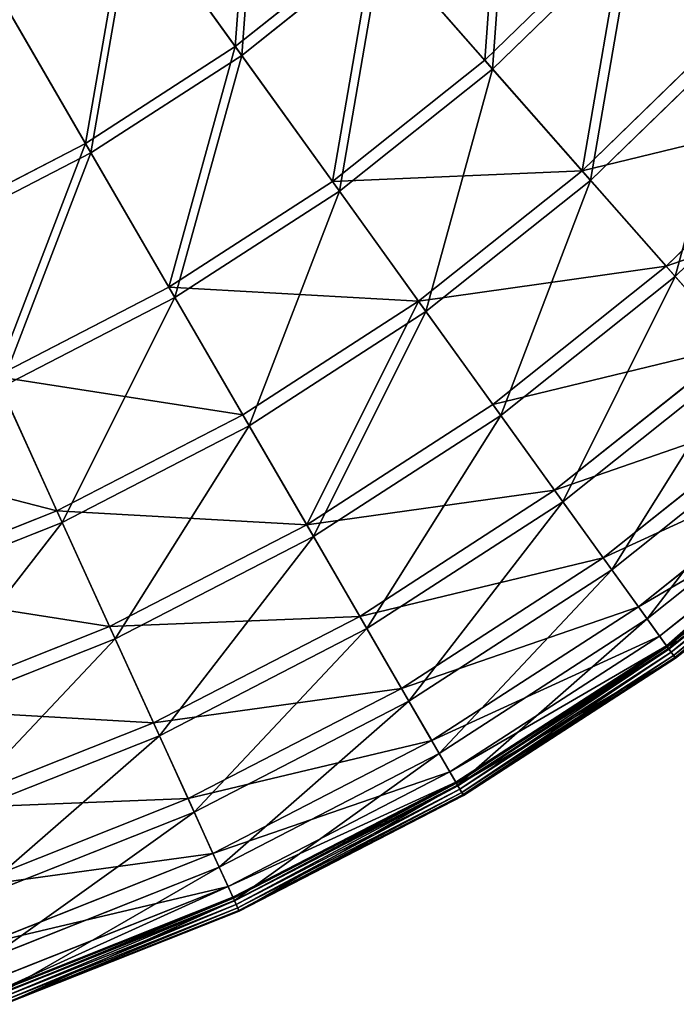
# Model space of a CAD drawing. Extents: x 0 to 1840, y 0 to 334.
# Tile 17 of 109: x 222 to 265, y 8 to 73. Entities that reach past the tile are written whole.
import ezdxf

# ---------------------------------------------------------------- set-up
doc = ezdxf.new("R2010")
doc.units = 0
doc.layers.get('0').update_dxf_attribs({"color": 13, "linetype": 'CONTINUOUS'})

# ---------------------------------------------------------------- blocks, each defined once
blk = doc.blocks.new('GROUP_4')
for p, q in [((236.55, 71.284, 115.964), (229.577, 80.975, 126.772)), ((229.948, 80.46, 127.547), (236.964, 70.709, 116.673)), ((252.788, 70.402, 104.039), (261.885, 79.239, 104.039)), ((236.55, 71.284, 115.964), (245.638, 78.524, 115.964)), ((252.788, 70.402, 104.039), (245.638, 78.524, 115.964)), ((262.451, 78.711, 104.675), (253.3, 69.821, 104.675)), ((246.106, 77.993, 116.673), (236.964, 70.709, 116.673)), ((246.106, 77.993, 116.673), (253.3, 69.821, 104.675)), ((226.796, 64.969, 115.964), (220.807, 75.297, 126.772)), ((227.151, 64.356, 116.673), (221.126, 74.748, 127.547)), ((259.131, 63.198, 91.112), (268.903, 72.691, 91.112)), ((269.512, 72.122, 91.669), (259.681, 62.572, 91.669)), ((226.796, 64.969, 115.964), (236.55, 71.284, 115.964)), ((242.87, 62.5, 104.039), (236.55, 71.284, 115.964)), ((236.964, 70.709, 116.673), (227.151, 64.356, 116.673)), ((236.964, 70.709, 116.673), (243.322, 61.871, 104.675)), ((242.87, 62.5, 104.039), (252.788, 70.402, 104.039)), ((259.131, 63.198, 91.112), (252.788, 70.402, 104.039)), ((253.3, 69.821, 104.675), (243.322, 61.871, 104.675)), ((253.3, 69.821, 104.675), (259.681, 62.572, 91.669)), ((264.604, 56.98, 77.308), (274.959, 67.039, 77.308)), ((275.605, 66.436, 77.78), (265.188, 56.316, 77.78)), ((216.47, 59.64, 115.964), (226.796, 64.969, 115.964)), ((232.224, 55.608, 104.039), (226.796, 64.969, 115.964)), ((227.151, 64.356, 116.673), (216.764, 58.996, 116.673)), ((232.613, 54.938, 104.675), (227.151, 64.356, 116.673)), ((248.475, 54.708, 91.112), (259.131, 63.198, 91.112)), ((264.604, 56.98, 77.308), (259.131, 63.198, 91.112)), ((232.224, 55.608, 104.039), (242.87, 62.5, 104.039)), ((248.475, 54.708, 91.112), (242.87, 62.5, 104.039)), ((259.681, 62.572, 91.669), (248.962, 54.032, 91.669)), ((259.681, 62.572, 91.669), (265.188, 56.316, 77.78)), ((243.322, 61.871, 104.675), (232.613, 54.938, 104.675)), ((243.322, 61.871, 104.675), (248.962, 54.032, 91.669)), ((253.313, 47.984, 77.308), (264.604, 56.98, 77.308)), ((269.157, 51.809, 62.759), (264.604, 56.98, 77.308)), ((265.188, 56.316, 77.78), (253.829, 47.266, 77.78)), ((265.188, 56.316, 77.78), (269.768, 51.114, 63.143)), ((220.955, 49.792, 104.039), (232.224, 55.608, 104.039)), ((237.039, 47.304, 91.112), (232.224, 55.608, 104.039)), ((232.613, 54.938, 104.675), (221.275, 49.087, 104.675)), ((237.457, 46.583, 91.669), (232.613, 54.938, 104.675)), ((237.039, 47.304, 91.112), (248.475, 54.708, 91.112)), ((253.313, 47.984, 77.308), (248.475, 54.708, 91.112)), ((248.962, 54.032, 91.669), (237.457, 46.583, 91.669)), ((248.962, 54.032, 91.669), (253.829, 47.266, 77.78)), ((257.337, 42.391, 62.759), (269.157, 51.809, 62.759)), ((269.768, 51.114, 63.143), (257.877, 41.64, 63.143)), ((224.933, 41.056, 91.112), (220.955, 49.792, 104.039)), ((225.278, 40.298, 91.669), (221.275, 49.087, 104.675)), ((241.195, 40.138, 77.308), (253.313, 47.984, 77.308)), ((257.337, 42.391, 62.759), (253.313, 47.984, 77.308)), ((260.507, 37.985, 47.606), (272.743, 47.734, 47.606)), ((224.933, 41.056, 91.112), (237.039, 47.304, 91.112)), ((241.195, 40.138, 77.308), (237.039, 47.304, 91.112)), ((253.829, 47.266, 77.78), (241.638, 39.373, 77.78)), ((253.829, 47.266, 77.78), (257.877, 41.64, 63.143)), ((273.377, 47.014, 47.897), (261.067, 37.206, 47.897)), ((237.457, 46.583, 91.669), (225.278, 40.298, 91.669)), ((241.638, 39.373, 77.78), (237.457, 46.583, 91.669)), ((262.793, 34.807, 31.994), (275.33, 44.795, 31.994)), ((275.98, 44.058, 32.19), (263.367, 34.009, 32.19)), ((264.174, 32.888, 16.074), (276.893, 43.021, 16.074)), ((244.651, 34.178, 62.759), (257.337, 42.391, 62.759)), ((260.507, 37.985, 47.606), (257.337, 42.391, 62.759)), ((264.623, 32.264, 0.45), (277.4, 42.444, 0.45)), ((277.453, 42.385, 0.204), (264.669, 32.199, 0.204)), ((277.552, 42.272, 16.173), (264.757, 32.078, 16.173)), ((277.58, 42.24, 0.03), (264.781, 32.044, 0.03)), ((264.929, 31.838, -0.025), (277.747, 42.05, -0.025)), ((265.073, 31.638, 0.055), (277.91, 41.865, 0.055)), ((265.175, 31.496, 0.246), (278.025, 41.734, 0.246)), ((265.207, 31.452, 0.499), (278.061, 41.693, 0.499)), ((212.272, 36.025, 91.112), (224.933, 41.056, 91.112)), ((228.366, 33.517, 77.308), (224.933, 41.056, 91.112)), ((257.877, 41.64, 63.143), (245.115, 33.377, 63.143)), ((257.877, 41.64, 63.143), (261.067, 37.206, 47.897)), ((225.278, 40.298, 91.669), (212.541, 35.237, 91.669)), ((228.732, 32.713, 77.78), (225.278, 40.298, 91.669)), ((228.366, 33.517, 77.308), (241.195, 40.138, 77.308)), ((244.651, 34.178, 62.759), (241.195, 40.138, 77.308)), ((241.638, 39.373, 77.78), (228.732, 32.713, 77.78)), ((245.115, 33.377, 63.143), (241.638, 39.373, 77.78)), ((247.374, 29.482, 47.606), (260.507, 37.985, 47.606)), ((262.793, 34.807, 31.994), (260.507, 37.985, 47.606)), ((261.067, 37.206, 47.897), (247.855, 28.652, 47.897)), ((261.067, 37.206, 47.897), (263.367, 34.009, 32.19)), ((249.338, 26.095, 31.994), (262.793, 34.807, 31.994)), ((264.174, 32.888, 16.074), (262.793, 34.807, 31.994)), ((231.221, 27.248, 62.759), (244.651, 34.178, 62.759)), ((247.374, 29.482, 47.606), (244.651, 34.178, 62.759)), ((263.367, 34.009, 32.19), (249.831, 25.245, 32.19)), ((263.367, 34.009, 32.19), (264.757, 32.078, 16.173)), ((214.949, 28.186, 77.308), (228.366, 33.517, 77.308)), ((231.221, 27.248, 62.759), (228.366, 33.517, 77.308)), ((245.115, 33.377, 63.143), (231.604, 26.405, 63.143)), ((247.855, 28.652, 47.897), (245.115, 33.377, 63.143)), ((228.732, 32.713, 77.78), (215.235, 27.35, 77.78)), ((231.604, 26.405, 63.143), (228.732, 32.713, 77.78)), ((250.524, 24.05, 16.074), (264.174, 32.888, 16.074)), ((264.623, 32.264, 0.45), (264.174, 32.888, 16.074)), ((250.909, 23.385, 0.45), (264.623, 32.264, 0.45)), ((264.669, 32.199, 0.204), (250.949, 23.316, 0.204)), ((264.757, 32.078, 16.173), (251.024, 23.187, 16.173)), ((264.623, 32.264, 0.45), (264.669, 32.199, 0.204)), ((264.669, 32.199, 0.204), (264.781, 32.044, 0.03)), ((264.757, 32.078, 16.173), (265.207, 31.452, 0.499)), ((264.781, 32.044, 0.03), (251.045, 23.15, 0.03)), ((251.172, 22.931, -0.025), (264.929, 31.838, -0.025)), ((251.296, 22.718, 0.055), (265.073, 31.638, 0.055)), ((251.383, 22.567, 0.246), (265.175, 31.496, 0.246)), ((251.411, 22.52, 0.499), (265.207, 31.452, 0.499)), ((264.781, 32.044, 0.03), (264.929, 31.838, -0.025)), ((265.073, 31.638, 0.055), (264.929, 31.838, -0.025)), ((265.175, 31.496, 0.246), (265.073, 31.638, 0.055)), ((265.207, 31.452, 0.499), (265.175, 31.496, 0.246)), ((233.47, 22.307, 47.606), (247.374, 29.482, 47.606)), ((249.338, 26.095, 31.994), (247.374, 29.482, 47.606)), ((247.855, 28.652, 47.897), (233.868, 21.434, 47.897)), ((249.831, 25.245, 32.19), (247.855, 28.652, 47.897)), ((217.176, 21.667, 62.759), (231.221, 27.248, 62.759)), ((233.47, 22.307, 47.606), (231.221, 27.248, 62.759)), ((231.604, 26.405, 63.143), (217.475, 20.791, 63.143)), ((233.868, 21.434, 47.897), (231.604, 26.405, 63.143)), ((235.093, 18.744, 31.994), (249.338, 26.095, 31.994)), ((250.524, 24.05, 16.074), (249.338, 26.095, 31.994)), ((249.831, 25.245, 32.19), (235.5, 17.849, 32.19)), ((251.024, 23.187, 16.173), (249.831, 25.245, 32.19)), ((236.073, 16.592, 16.074), (250.524, 24.05, 16.074)), ((250.909, 23.385, 0.45), (250.524, 24.05, 16.074)), ((236.391, 15.893, 0.45), (250.909, 23.385, 0.45)), ((250.949, 23.316, 0.204), (236.424, 15.821, 0.204)), ((251.024, 23.187, 16.173), (236.486, 15.685, 16.173)), ((251.045, 23.15, 0.03), (236.504, 15.646, 0.03)), ((250.909, 23.385, 0.45), (250.949, 23.316, 0.204)), ((250.949, 23.316, 0.204), (251.045, 23.15, 0.03)), ((251.411, 22.52, 0.499), (251.024, 23.187, 16.173)), ((251.045, 23.15, 0.03), (251.172, 22.931, -0.025)), ((236.608, 15.416, -0.025), (251.172, 22.931, -0.025)), ((236.711, 15.191, 0.055), (251.296, 22.718, 0.055)), ((236.783, 15.033, 0.246), (251.383, 22.567, 0.246)), ((236.806, 14.983, 0.499), (251.411, 22.52, 0.499)), ((251.296, 22.718, 0.055), (251.172, 22.931, -0.025)), ((251.383, 22.567, 0.246), (251.296, 22.718, 0.055)), ((251.411, 22.52, 0.499), (251.383, 22.567, 0.246)), ((218.931, 16.53, 47.606), (233.47, 22.307, 47.606)), ((235.093, 18.744, 31.994), (233.47, 22.307, 47.606)), ((233.868, 21.434, 47.897), (219.241, 15.622, 47.897)), ((235.5, 17.849, 32.19), (233.868, 21.434, 47.897)), ((220.196, 12.825, 31.994), (235.093, 18.744, 31.994)), ((236.073, 16.592, 16.074), (235.093, 18.744, 31.994)), ((235.5, 17.849, 32.19), (220.514, 11.895, 32.19)), ((236.486, 15.685, 16.173), (235.5, 17.849, 32.19)), ((220.96, 10.588, 16.074), (236.073, 16.592, 16.074)), ((236.391, 15.893, 0.45), (236.073, 16.592, 16.074)), ((221.209, 9.86, 0.45), (236.391, 15.893, 0.45)), ((236.424, 15.821, 0.204), (221.234, 9.785, 0.204)), ((236.486, 15.685, 16.173), (221.283, 9.643, 16.173)), ((236.504, 15.646, 0.03), (221.296, 9.604, 0.03)), ((221.378, 9.364, -0.025), (236.608, 15.416, -0.025)), ((236.391, 15.893, 0.45), (236.424, 15.821, 0.204)), ((236.424, 15.821, 0.204), (236.504, 15.646, 0.03)), ((236.806, 14.983, 0.499), (236.486, 15.685, 16.173)), ((236.504, 15.646, 0.03), (236.608, 15.416, -0.025)), ((236.711, 15.191, 0.055), (236.608, 15.416, -0.025)), ((221.458, 9.13, 0.055), (236.711, 15.191, 0.055)), ((221.514, 8.966, 0.246), (236.783, 15.033, 0.246)), ((221.532, 8.914, 0.499), (236.806, 14.983, 0.499)), ((236.783, 15.033, 0.246), (236.711, 15.191, 0.055)), ((236.806, 14.983, 0.499), (236.783, 15.033, 0.246))]:
    blk.add_line(p, q)
mesh = blk.add_polyface()
corners = [(261.885, 79.239, 104.039), (277.697, 83.096, 91.112), (268.903, 72.691, 91.112), (270.071, 88.925, 104.039)]
mesh.append_faces([[corners[k] for k in face] for face in [(0, 1, 2), (1, 0, 3)]], dxfattribs={"vtx0": -1})
mesh = blk.add_polyface()
corners = [(278.359, 82.59, 91.669), (262.451, 78.711, 104.675), (269.512, 72.122, 91.669), (270.686, 88.454, 104.675)]
mesh.append_faces([[corners[k] for k in face] for face in [(0, 1, 2), (1, 0, 3)]], dxfattribs={"vtx0": -1})
mesh = blk.add_polyface()
corners = [(237.749, 87.486, 126.772), (236.55, 71.284, 115.964), (229.577, 80.975, 126.772), (245.638, 78.524, 115.964)]
mesh.append_faces([[corners[k] for k in face] for face in [(0, 1, 2), (1, 0, 3)]], dxfattribs={"vtx0": -1})
mesh = blk.add_polyface()
corners = [(236.964, 70.709, 116.673), (238.169, 87.009, 127.547), (229.948, 80.46, 127.547), (246.106, 77.993, 116.673)]
mesh.append_faces([[corners[k] for k in face] for face in [(0, 1, 2), (1, 0, 3)]], dxfattribs={"vtx0": -1})
mesh = blk.add_polyface()
corners = [(253.973, 86.621, 115.964), (252.788, 70.402, 104.039), (245.638, 78.524, 115.964), (261.885, 79.239, 104.039)]
mesh.append_faces([[corners[k] for k in face] for face in [(0, 1, 2), (1, 0, 3)]], dxfattribs={"vtx0": -1})
mesh = blk.add_polyface()
corners = [(253.3, 69.821, 104.675), (254.49, 86.138, 116.673), (246.106, 77.993, 116.673), (262.451, 78.711, 104.675)]
mesh.append_faces([[corners[k] for k in face] for face in [(0, 1, 2), (1, 0, 3)]], dxfattribs={"vtx0": -1})
mesh = blk.add_polyface()
corners = [(229.577, 80.975, 126.772), (226.796, 64.969, 115.964), (220.807, 75.297, 126.772), (236.55, 71.284, 115.964)]
mesh.append_faces([[corners[k] for k in face] for face in [(0, 1, 2), (1, 0, 3)]], dxfattribs={"vtx0": -1})
mesh = blk.add_polyface()
corners = [(227.151, 64.356, 116.673), (229.948, 80.46, 127.547), (221.126, 74.748, 127.547), (236.964, 70.709, 116.673)]
mesh.append_faces([[corners[k] for k in face] for face in [(0, 1, 2), (1, 0, 3)]], dxfattribs={"vtx0": -1})
mesh = blk.add_polyface()
corners = [(261.885, 79.239, 104.039), (259.131, 63.198, 91.112), (252.788, 70.402, 104.039), (268.903, 72.691, 91.112)]
mesh.append_faces([[corners[k] for k in face] for face in [(0, 1, 2), (1, 0, 3)]], dxfattribs={"vtx0": -1})
mesh = blk.add_polyface()
corners = [(245.638, 78.524, 115.964), (242.87, 62.5, 104.039), (236.55, 71.284, 115.964), (252.788, 70.402, 104.039)]
mesh.append_faces([[corners[k] for k in face] for face in [(0, 1, 2), (1, 0, 3)]], dxfattribs={"vtx0": -1})
mesh = blk.add_polyface()
corners = [(259.681, 62.572, 91.669), (262.451, 78.711, 104.675), (253.3, 69.821, 104.675), (269.512, 72.122, 91.669)]
mesh.append_faces([[corners[k] for k in face] for face in [(0, 1, 2), (1, 0, 3)]], dxfattribs={"vtx0": -1})
mesh = blk.add_polyface()
corners = [(243.322, 61.871, 104.675), (246.106, 77.993, 116.673), (236.964, 70.709, 116.673), (253.3, 69.821, 104.675)]
mesh.append_faces([[corners[k] for k in face] for face in [(0, 1, 2), (1, 0, 3)]], dxfattribs={"vtx0": -1})
mesh = blk.add_polyface()
corners = [(220.807, 75.297, 126.772), (216.47, 59.64, 115.964), (211.522, 70.506, 126.772), (226.796, 64.969, 115.964)]
mesh.append_faces([[corners[k] for k in face] for face in [(0, 1, 2), (1, 0, 3)]], dxfattribs={"vtx0": -1})
mesh = blk.add_polyface()
corners = [(216.764, 58.996, 116.673), (221.126, 74.748, 127.547), (211.785, 69.928, 127.547), (227.151, 64.356, 116.673)]
mesh.append_faces([[corners[k] for k in face] for face in [(0, 1, 2), (1, 0, 3)]], dxfattribs={"vtx0": -1})
mesh = blk.add_polyface()
corners = [(259.131, 63.198, 91.112), (274.959, 67.039, 77.308), (264.604, 56.98, 77.308), (268.903, 72.691, 91.112)]
mesh.append_faces([[corners[k] for k in face] for face in [(0, 1, 2), (1, 0, 3)]], dxfattribs={"vtx0": -1})
mesh = blk.add_polyface()
corners = [(269.512, 72.122, 91.669), (265.188, 56.316, 77.78), (275.605, 66.436, 77.78), (259.681, 62.572, 91.669)]
mesh.append_faces([[corners[k] for k in face] for face in [(0, 1, 2), (1, 0, 3)]], dxfattribs={"vtx0": -1})
mesh = blk.add_polyface()
corners = [(236.55, 71.284, 115.964), (232.224, 55.608, 104.039), (226.796, 64.969, 115.964), (242.87, 62.5, 104.039)]
mesh.append_faces([[corners[k] for k in face] for face in [(0, 1, 2), (1, 0, 3)]], dxfattribs={"vtx0": -1})
mesh = blk.add_polyface()
corners = [(232.613, 54.938, 104.675), (236.964, 70.709, 116.673), (227.151, 64.356, 116.673), (243.322, 61.871, 104.675)]
mesh.append_faces([[corners[k] for k in face] for face in [(0, 1, 2), (1, 0, 3)]], dxfattribs={"vtx0": -1})
mesh = blk.add_polyface()
corners = [(242.87, 62.5, 104.039), (259.131, 63.198, 91.112), (248.475, 54.708, 91.112), (252.788, 70.402, 104.039)]
mesh.append_faces([[corners[k] for k in face] for face in [(0, 1, 2), (1, 0, 3)]], dxfattribs={"vtx0": -1})
mesh = blk.add_polyface()
corners = [(253.3, 69.821, 104.675), (248.962, 54.032, 91.669), (259.681, 62.572, 91.669), (243.322, 61.871, 104.675)]
mesh.append_faces([[corners[k] for k in face] for face in [(0, 1, 2), (1, 0, 3)]], dxfattribs={"vtx0": -1})
mesh = blk.add_polyface()
corners = [(264.604, 56.98, 77.308), (279.996, 62.339, 62.759), (269.157, 51.809, 62.759), (274.959, 67.039, 77.308)]
mesh.append_faces([[corners[k] for k in face] for face in [(0, 1, 2), (1, 0, 3)]], dxfattribs={"vtx0": -1})
mesh = blk.add_polyface()
corners = [(275.605, 66.436, 77.78), (269.768, 51.114, 63.143), (280.673, 61.708, 63.143), (265.188, 56.316, 77.78)]
mesh.append_faces([[corners[k] for k in face] for face in [(0, 1, 2), (1, 0, 3)]], dxfattribs={"vtx0": -1})
mesh = blk.add_polyface()
corners = [(226.796, 64.969, 115.964), (220.955, 49.792, 104.039), (216.47, 59.64, 115.964), (232.224, 55.608, 104.039)]
mesh.append_faces([[corners[k] for k in face] for face in [(0, 1, 2), (1, 0, 3)]], dxfattribs={"vtx0": -1})
mesh = blk.add_polyface()
corners = [(221.275, 49.087, 104.675), (227.151, 64.356, 116.673), (216.764, 58.996, 116.673), (232.613, 54.938, 104.675)]
mesh.append_faces([[corners[k] for k in face] for face in [(0, 1, 2), (1, 0, 3)]], dxfattribs={"vtx0": -1})
mesh = blk.add_polyface()
corners = [(248.475, 54.708, 91.112), (264.604, 56.98, 77.308), (253.313, 47.984, 77.308), (259.131, 63.198, 91.112)]
mesh.append_faces([[corners[k] for k in face] for face in [(0, 1, 2), (1, 0, 3)]], dxfattribs={"vtx0": -1})
mesh = blk.add_polyface()
corners = [(232.224, 55.608, 104.039), (248.475, 54.708, 91.112), (237.039, 47.304, 91.112), (242.87, 62.5, 104.039)]
mesh.append_faces([[corners[k] for k in face] for face in [(0, 1, 2), (1, 0, 3)]], dxfattribs={"vtx0": -1})
mesh = blk.add_polyface()
corners = [(259.681, 62.572, 91.669), (253.829, 47.266, 77.78), (265.188, 56.316, 77.78), (248.962, 54.032, 91.669)]
mesh.append_faces([[corners[k] for k in face] for face in [(0, 1, 2), (1, 0, 3)]], dxfattribs={"vtx0": -1})
mesh = blk.add_polyface()
corners = [(243.322, 61.871, 104.675), (237.457, 46.583, 91.669), (248.962, 54.032, 91.669), (232.613, 54.938, 104.675)]
mesh.append_faces([[corners[k] for k in face] for face in [(0, 1, 2), (1, 0, 3)]], dxfattribs={"vtx0": -1})
mesh = blk.add_polyface()
corners = [(253.313, 47.984, 77.308), (269.157, 51.809, 62.759), (257.337, 42.391, 62.759), (264.604, 56.98, 77.308)]
mesh.append_faces([[corners[k] for k in face] for face in [(0, 1, 2), (1, 0, 3)]], dxfattribs={"vtx0": -1})
mesh = blk.add_polyface()
corners = [(265.188, 56.316, 77.78), (257.877, 41.64, 63.143), (269.768, 51.114, 63.143), (253.829, 47.266, 77.78)]
mesh.append_faces([[corners[k] for k in face] for face in [(0, 1, 2), (1, 0, 3)]], dxfattribs={"vtx0": -1})
mesh = blk.add_polyface()
corners = [(220.955, 49.792, 104.039), (237.039, 47.304, 91.112), (224.933, 41.056, 91.112), (232.224, 55.608, 104.039)]
mesh.append_faces([[corners[k] for k in face] for face in [(0, 1, 2), (1, 0, 3)]], dxfattribs={"vtx0": -1})
mesh = blk.add_polyface()
corners = [(232.613, 54.938, 104.675), (225.278, 40.298, 91.669), (237.457, 46.583, 91.669), (221.275, 49.087, 104.675)]
mesh.append_faces([[corners[k] for k in face] for face in [(0, 1, 2), (1, 0, 3)]], dxfattribs={"vtx0": -1})
mesh = blk.add_polyface()
corners = [(241.195, 40.138, 77.308), (248.475, 54.708, 91.112), (253.313, 47.984, 77.308), (237.039, 47.304, 91.112)]
mesh.append_faces([[corners[k] for k in face] for face in [(0, 1, 2), (1, 0, 3)]], dxfattribs={"vtx0": -1})
mesh = blk.add_polyface()
corners = [(248.962, 54.032, 91.669), (241.638, 39.373, 77.78), (253.829, 47.266, 77.78), (237.457, 46.583, 91.669)]
mesh.append_faces([[corners[k] for k in face] for face in [(0, 1, 2), (1, 0, 3)]], dxfattribs={"vtx0": -1})
mesh = blk.add_polyface()
corners = [(257.337, 42.391, 62.759), (272.743, 47.734, 47.606), (260.507, 37.985, 47.606), (269.157, 51.809, 62.759)]
mesh.append_faces([[corners[k] for k in face] for face in [(0, 1, 2), (1, 0, 3)]], dxfattribs={"vtx0": -1})
mesh = blk.add_polyface()
corners = [(269.768, 51.114, 63.143), (261.067, 37.206, 47.897), (273.377, 47.014, 47.897), (257.877, 41.64, 63.143)]
mesh.append_faces([[corners[k] for k in face] for face in [(0, 1, 2), (1, 0, 3)]], dxfattribs={"vtx0": -1})
mesh = blk.add_polyface()
corners = [(209.169, 45.109, 104.039), (224.933, 41.056, 91.112), (212.272, 36.025, 91.112), (220.955, 49.792, 104.039)]
mesh.append_faces([[corners[k] for k in face] for face in [(0, 1, 2), (1, 0, 3)]], dxfattribs={"vtx0": -1})
mesh = blk.add_polyface()
corners = [(221.275, 49.087, 104.675), (212.541, 35.237, 91.669), (225.278, 40.298, 91.669), (209.419, 44.376, 104.675)]
mesh.append_faces([[corners[k] for k in face] for face in [(0, 1, 2), (1, 0, 3)]], dxfattribs={"vtx0": -1})
mesh = blk.add_polyface()
corners = [(241.195, 40.138, 77.308), (257.337, 42.391, 62.759), (244.651, 34.178, 62.759), (253.313, 47.984, 77.308)]
mesh.append_faces([[corners[k] for k in face] for face in [(0, 1, 2), (1, 0, 3)]], dxfattribs={"vtx0": -1})
mesh = blk.add_polyface()
corners = [(260.507, 37.985, 47.606), (275.33, 44.795, 31.994), (262.793, 34.807, 31.994), (272.743, 47.734, 47.606)]
mesh.append_faces([[corners[k] for k in face] for face in [(0, 1, 2), (1, 0, 3)]], dxfattribs={"vtx0": -1})
mesh = blk.add_polyface()
corners = [(224.933, 41.056, 91.112), (241.195, 40.138, 77.308), (228.366, 33.517, 77.308), (237.039, 47.304, 91.112)]
mesh.append_faces([[corners[k] for k in face] for face in [(0, 1, 2), (1, 0, 3)]], dxfattribs={"vtx0": -1})
mesh = blk.add_polyface()
corners = [(253.829, 47.266, 77.78), (245.115, 33.377, 63.143), (257.877, 41.64, 63.143), (241.638, 39.373, 77.78)]
mesh.append_faces([[corners[k] for k in face] for face in [(0, 1, 2), (1, 0, 3)]], dxfattribs={"vtx0": -1})
mesh = blk.add_polyface()
corners = [(273.377, 47.014, 47.897), (263.367, 34.009, 32.19), (275.98, 44.058, 32.19), (261.067, 37.206, 47.897)]
mesh.append_faces([[corners[k] for k in face] for face in [(0, 1, 2), (1, 0, 3)]], dxfattribs={"vtx0": -1})
mesh = blk.add_polyface()
corners = [(237.457, 46.583, 91.669), (228.732, 32.713, 77.78), (241.638, 39.373, 77.78), (225.278, 40.298, 91.669)]
mesh.append_faces([[corners[k] for k in face] for face in [(0, 1, 2), (1, 0, 3)]], dxfattribs={"vtx0": -1})
mesh = blk.add_polyface()
corners = [(262.793, 34.807, 31.994), (276.893, 43.021, 16.074), (264.174, 32.888, 16.074), (275.33, 44.795, 31.994)]
mesh.append_faces([[corners[k] for k in face] for face in [(0, 1, 2), (1, 0, 3)]], dxfattribs={"vtx0": -1})
mesh = blk.add_polyface()
corners = [(275.98, 44.058, 32.19), (264.757, 32.078, 16.173), (277.552, 42.272, 16.173), (263.367, 34.009, 32.19)]
mesh.append_faces([[corners[k] for k in face] for face in [(0, 1, 2), (1, 0, 3)]], dxfattribs={"vtx0": -1})
mesh = blk.add_polyface()
corners = [(264.623, 32.264, 0.45), (276.893, 43.021, 16.074), (277.4, 42.444, 0.45), (264.174, 32.888, 16.074)]
mesh.append_faces([[corners[k] for k in face] for face in [(0, 1, 2), (1, 0, 3)]], dxfattribs={"vtx0": -1})
mesh = blk.add_polyface()
corners = [(244.651, 34.178, 62.759), (260.507, 37.985, 47.606), (247.374, 29.482, 47.606), (257.337, 42.391, 62.759)]
mesh.append_faces([[corners[k] for k in face] for face in [(0, 1, 2), (1, 0, 3)]], dxfattribs={"vtx0": -1})
mesh = blk.add_polyface()
corners = [(264.669, 32.199, 0.204), (277.4, 42.444, 0.45), (277.453, 42.385, 0.204), (264.623, 32.264, 0.45)]
mesh.append_faces([[corners[k] for k in face] for face in [(0, 1, 2), (1, 0, 3)]], dxfattribs={"vtx0": -1})
mesh = blk.add_polyface()
corners = [(277.453, 42.385, 0.204), (264.781, 32.044, 0.03), (264.669, 32.199, 0.204), (277.58, 42.24, 0.03)]
mesh.append_faces([[corners[k] for k in face] for face in [(0, 1, 2), (1, 0, 3)]], dxfattribs={"vtx0": -1})
mesh = blk.add_polyface()
corners = [(277.552, 42.272, 16.173), (265.207, 31.452, 0.499), (278.061, 41.693, 0.499), (264.757, 32.078, 16.173)]
mesh.append_faces([[corners[k] for k in face] for face in [(0, 1, 2), (1, 0, 3)]], dxfattribs={"vtx0": -1})
mesh = blk.add_polyface()
corners = [(277.58, 42.24, 0.03), (264.929, 31.838, -0.025), (264.781, 32.044, 0.03), (277.747, 42.05, -0.025)]
mesh.append_faces([[corners[k] for k in face] for face in [(0, 1, 2), (1, 0, 3)]], dxfattribs={"vtx0": -1})
mesh = blk.add_polyface()
corners = [(277.747, 42.05, -0.025), (265.073, 31.638, 0.055), (264.929, 31.838, -0.025), (277.91, 41.865, 0.055)]
mesh.append_faces([[corners[k] for k in face] for face in [(0, 1, 2), (1, 0, 3)]], dxfattribs={"vtx0": -1})
mesh = blk.add_polyface()
corners = [(277.91, 41.865, 0.055), (265.175, 31.496, 0.246), (265.073, 31.638, 0.055), (278.025, 41.734, 0.246)]
mesh.append_faces([[corners[k] for k in face] for face in [(0, 1, 2), (1, 0, 3)]], dxfattribs={"vtx0": -1})
mesh = blk.add_polyface()
corners = [(278.025, 41.734, 0.246), (265.207, 31.452, 0.499), (265.175, 31.496, 0.246), (278.061, 41.693, 0.499)]
mesh.append_faces([[corners[k] for k in face] for face in [(0, 1, 2), (1, 0, 3)]], dxfattribs={"vtx0": -1})
mesh = blk.add_polyface()
corners = [(212.272, 36.025, 91.112), (228.366, 33.517, 77.308), (214.949, 28.186, 77.308), (224.933, 41.056, 91.112)]
mesh.append_faces([[corners[k] for k in face] for face in [(0, 1, 2), (1, 0, 3)]], dxfattribs={"vtx0": -1})
mesh = blk.add_polyface()
corners = [(257.877, 41.64, 63.143), (247.855, 28.652, 47.897), (261.067, 37.206, 47.897), (245.115, 33.377, 63.143)]
mesh.append_faces([[corners[k] for k in face] for face in [(0, 1, 2), (1, 0, 3)]], dxfattribs={"vtx0": -1})
mesh = blk.add_polyface()
corners = [(225.278, 40.298, 91.669), (215.235, 27.35, 77.78), (228.732, 32.713, 77.78), (212.541, 35.237, 91.669)]
mesh.append_faces([[corners[k] for k in face] for face in [(0, 1, 2), (1, 0, 3)]], dxfattribs={"vtx0": -1})
mesh = blk.add_polyface()
corners = [(228.366, 33.517, 77.308), (244.651, 34.178, 62.759), (231.221, 27.248, 62.759), (241.195, 40.138, 77.308)]
mesh.append_faces([[corners[k] for k in face] for face in [(0, 1, 2), (1, 0, 3)]], dxfattribs={"vtx0": -1})
mesh = blk.add_polyface()
corners = [(241.638, 39.373, 77.78), (231.604, 26.405, 63.143), (245.115, 33.377, 63.143), (228.732, 32.713, 77.78)]
mesh.append_faces([[corners[k] for k in face] for face in [(0, 1, 2), (1, 0, 3)]], dxfattribs={"vtx0": -1})
mesh = blk.add_polyface()
corners = [(247.374, 29.482, 47.606), (262.793, 34.807, 31.994), (249.338, 26.095, 31.994), (260.507, 37.985, 47.606)]
mesh.append_faces([[corners[k] for k in face] for face in [(0, 1, 2), (1, 0, 3)]], dxfattribs={"vtx0": -1})
mesh = blk.add_polyface()
corners = [(261.067, 37.206, 47.897), (249.831, 25.245, 32.19), (263.367, 34.009, 32.19), (247.855, 28.652, 47.897)]
mesh.append_faces([[corners[k] for k in face] for face in [(0, 1, 2), (1, 0, 3)]], dxfattribs={"vtx0": -1})
mesh = blk.add_polyface()
corners = [(249.338, 26.095, 31.994), (264.174, 32.888, 16.074), (250.524, 24.05, 16.074), (262.793, 34.807, 31.994)]
mesh.append_faces([[corners[k] for k in face] for face in [(0, 1, 2), (1, 0, 3)]], dxfattribs={"vtx0": -1})
mesh = blk.add_polyface()
corners = [(231.221, 27.248, 62.759), (247.374, 29.482, 47.606), (233.47, 22.307, 47.606), (244.651, 34.178, 62.759)]
mesh.append_faces([[corners[k] for k in face] for face in [(0, 1, 2), (1, 0, 3)]], dxfattribs={"vtx0": -1})
mesh = blk.add_polyface()
corners = [(263.367, 34.009, 32.19), (251.024, 23.187, 16.173), (264.757, 32.078, 16.173), (249.831, 25.245, 32.19)]
mesh.append_faces([[corners[k] for k in face] for face in [(0, 1, 2), (1, 0, 3)]], dxfattribs={"vtx0": -1})
mesh = blk.add_polyface()
corners = [(214.949, 28.186, 77.308), (231.221, 27.248, 62.759), (217.176, 21.667, 62.759), (228.366, 33.517, 77.308)]
mesh.append_faces([[corners[k] for k in face] for face in [(0, 1, 2), (1, 0, 3)]], dxfattribs={"vtx0": -1})
mesh = blk.add_polyface()
corners = [(245.115, 33.377, 63.143), (233.868, 21.434, 47.897), (247.855, 28.652, 47.897), (231.604, 26.405, 63.143)]
mesh.append_faces([[corners[k] for k in face] for face in [(0, 1, 2), (1, 0, 3)]], dxfattribs={"vtx0": -1})
mesh = blk.add_polyface()
corners = [(228.732, 32.713, 77.78), (217.475, 20.791, 63.143), (231.604, 26.405, 63.143), (215.235, 27.35, 77.78)]
mesh.append_faces([[corners[k] for k in face] for face in [(0, 1, 2), (1, 0, 3)]], dxfattribs={"vtx0": -1})
mesh = blk.add_polyface()
corners = [(250.524, 24.05, 16.074), (264.623, 32.264, 0.45), (250.909, 23.385, 0.45), (264.174, 32.888, 16.074)]
mesh.append_faces([[corners[k] for k in face] for face in [(0, 1, 2), (1, 0, 3)]], dxfattribs={"vtx0": -1})
mesh = blk.add_polyface()
corners = [(250.909, 23.385, 0.45), (264.669, 32.199, 0.204), (250.949, 23.316, 0.204), (264.623, 32.264, 0.45)]
mesh.append_faces([[corners[k] for k in face] for face in [(0, 1, 2), (1, 0, 3)]], dxfattribs={"vtx0": -1})
mesh = blk.add_polyface()
corners = [(264.669, 32.199, 0.204), (251.045, 23.15, 0.03), (250.949, 23.316, 0.204), (264.781, 32.044, 0.03)]
mesh.append_faces([[corners[k] for k in face] for face in [(0, 1, 2), (1, 0, 3)]], dxfattribs={"vtx0": -1})
mesh = blk.add_polyface()
corners = [(265.207, 31.452, 0.499), (251.024, 23.187, 16.173), (251.411, 22.52, 0.499), (264.757, 32.078, 16.173)]
mesh.append_faces([[corners[k] for k in face] for face in [(0, 1, 2), (1, 0, 3)]], dxfattribs={"vtx0": -1})
mesh = blk.add_polyface()
corners = [(264.781, 32.044, 0.03), (251.172, 22.931, -0.025), (251.045, 23.15, 0.03), (264.929, 31.838, -0.025)]
mesh.append_faces([[corners[k] for k in face] for face in [(0, 1, 2), (1, 0, 3)]], dxfattribs={"vtx0": -1})
mesh = blk.add_polyface()
corners = [(264.929, 31.838, -0.025), (251.296, 22.718, 0.055), (251.172, 22.931, -0.025), (265.073, 31.638, 0.055)]
mesh.append_faces([[corners[k] for k in face] for face in [(0, 1, 2), (1, 0, 3)]], dxfattribs={"vtx0": -1})
mesh = blk.add_polyface()
corners = [(265.073, 31.638, 0.055), (251.383, 22.567, 0.246), (251.296, 22.718, 0.055), (265.175, 31.496, 0.246)]
mesh.append_faces([[corners[k] for k in face] for face in [(0, 1, 2), (1, 0, 3)]], dxfattribs={"vtx0": -1})
mesh = blk.add_polyface()
corners = [(265.207, 31.452, 0.499), (251.383, 22.567, 0.246), (265.175, 31.496, 0.246), (251.411, 22.52, 0.499)]
mesh.append_faces([[corners[k] for k in face] for face in [(0, 1, 2), (1, 0, 3)]], dxfattribs={"vtx0": -1})
mesh = blk.add_polyface()
corners = [(233.47, 22.307, 47.606), (249.338, 26.095, 31.994), (235.093, 18.744, 31.994), (247.374, 29.482, 47.606)]
mesh.append_faces([[corners[k] for k in face] for face in [(0, 1, 2), (1, 0, 3)]], dxfattribs={"vtx0": -1})
mesh = blk.add_polyface()
corners = [(247.855, 28.652, 47.897), (235.5, 17.849, 32.19), (249.831, 25.245, 32.19), (233.868, 21.434, 47.897)]
mesh.append_faces([[corners[k] for k in face] for face in [(0, 1, 2), (1, 0, 3)]], dxfattribs={"vtx0": -1})
mesh = blk.add_polyface()
corners = [(217.176, 21.667, 62.759), (233.47, 22.307, 47.606), (218.931, 16.53, 47.606), (231.221, 27.248, 62.759)]
mesh.append_faces([[corners[k] for k in face] for face in [(0, 1, 2), (1, 0, 3)]], dxfattribs={"vtx0": -1})
mesh = blk.add_polyface()
corners = [(231.604, 26.405, 63.143), (219.241, 15.622, 47.897), (233.868, 21.434, 47.897), (217.475, 20.791, 63.143)]
mesh.append_faces([[corners[k] for k in face] for face in [(0, 1, 2), (1, 0, 3)]], dxfattribs={"vtx0": -1})
mesh = blk.add_polyface()
corners = [(235.093, 18.744, 31.994), (250.524, 24.05, 16.074), (236.073, 16.592, 16.074), (249.338, 26.095, 31.994)]
mesh.append_faces([[corners[k] for k in face] for face in [(0, 1, 2), (1, 0, 3)]], dxfattribs={"vtx0": -1})
mesh = blk.add_polyface()
corners = [(249.831, 25.245, 32.19), (236.486, 15.685, 16.173), (251.024, 23.187, 16.173), (235.5, 17.849, 32.19)]
mesh.append_faces([[corners[k] for k in face] for face in [(0, 1, 2), (1, 0, 3)]], dxfattribs={"vtx0": -1})
mesh = blk.add_polyface()
corners = [(236.073, 16.592, 16.074), (250.909, 23.385, 0.45), (236.391, 15.893, 0.45), (250.524, 24.05, 16.074)]
mesh.append_faces([[corners[k] for k in face] for face in [(0, 1, 2), (1, 0, 3)]], dxfattribs={"vtx0": -1})
mesh = blk.add_polyface()
corners = [(236.424, 15.821, 0.204), (250.909, 23.385, 0.45), (250.949, 23.316, 0.204), (236.391, 15.893, 0.45)]
mesh.append_faces([[corners[k] for k in face] for face in [(0, 1, 2), (1, 0, 3)]], dxfattribs={"vtx0": -1})
mesh = blk.add_polyface()
corners = [(250.949, 23.316, 0.204), (236.504, 15.646, 0.03), (236.424, 15.821, 0.204), (251.045, 23.15, 0.03)]
mesh.append_faces([[corners[k] for k in face] for face in [(0, 1, 2), (1, 0, 3)]], dxfattribs={"vtx0": -1})
mesh = blk.add_polyface()
corners = [(251.024, 23.187, 16.173), (236.806, 14.983, 0.499), (251.411, 22.52, 0.499), (236.486, 15.685, 16.173)]
mesh.append_faces([[corners[k] for k in face] for face in [(0, 1, 2), (1, 0, 3)]], dxfattribs={"vtx0": -1})
mesh = blk.add_polyface()
corners = [(251.045, 23.15, 0.03), (236.608, 15.416, -0.025), (236.504, 15.646, 0.03), (251.172, 22.931, -0.025)]
mesh.append_faces([[corners[k] for k in face] for face in [(0, 1, 2), (1, 0, 3)]], dxfattribs={"vtx0": -1})
mesh = blk.add_polyface()
corners = [(251.172, 22.931, -0.025), (236.711, 15.191, 0.055), (236.608, 15.416, -0.025), (251.296, 22.718, 0.055)]
mesh.append_faces([[corners[k] for k in face] for face in [(0, 1, 2), (1, 0, 3)]], dxfattribs={"vtx0": -1})
mesh = blk.add_polyface()
corners = [(251.296, 22.718, 0.055), (236.783, 15.033, 0.246), (236.711, 15.191, 0.055), (251.383, 22.567, 0.246)]
mesh.append_faces([[corners[k] for k in face] for face in [(0, 1, 2), (1, 0, 3)]], dxfattribs={"vtx0": -1})
mesh = blk.add_polyface()
corners = [(251.383, 22.567, 0.246), (236.806, 14.983, 0.499), (236.783, 15.033, 0.246), (251.411, 22.52, 0.499)]
mesh.append_faces([[corners[k] for k in face] for face in [(0, 1, 2), (1, 0, 3)]], dxfattribs={"vtx0": -1})
mesh = blk.add_polyface()
corners = [(218.931, 16.53, 47.606), (235.093, 18.744, 31.994), (220.196, 12.825, 31.994), (233.47, 22.307, 47.606)]
mesh.append_faces([[corners[k] for k in face] for face in [(0, 1, 2), (1, 0, 3)]], dxfattribs={"vtx0": -1})
mesh = blk.add_polyface()
corners = [(233.868, 21.434, 47.897), (220.514, 11.895, 32.19), (235.5, 17.849, 32.19), (219.241, 15.622, 47.897)]
mesh.append_faces([[corners[k] for k in face] for face in [(0, 1, 2), (1, 0, 3)]], dxfattribs={"vtx0": -1})
mesh = blk.add_polyface()
corners = [(220.196, 12.825, 31.994), (236.073, 16.592, 16.074), (220.96, 10.588, 16.074), (235.093, 18.744, 31.994)]
mesh.append_faces([[corners[k] for k in face] for face in [(0, 1, 2), (1, 0, 3)]], dxfattribs={"vtx0": -1})
mesh = blk.add_polyface()
corners = [(235.5, 17.849, 32.19), (221.283, 9.643, 16.173), (236.486, 15.685, 16.173), (220.514, 11.895, 32.19)]
mesh.append_faces([[corners[k] for k in face] for face in [(0, 1, 2), (1, 0, 3)]], dxfattribs={"vtx0": -1})
mesh = blk.add_polyface()
corners = [(221.209, 9.86, 0.45), (236.073, 16.592, 16.074), (236.391, 15.893, 0.45), (220.96, 10.588, 16.074)]
mesh.append_faces([[corners[k] for k in face] for face in [(0, 1, 2), (1, 0, 3)]], dxfattribs={"vtx0": -1})
mesh = blk.add_polyface()
corners = [(221.209, 9.86, 0.45), (236.424, 15.821, 0.204), (221.234, 9.785, 0.204), (236.391, 15.893, 0.45)]
mesh.append_faces([[corners[k] for k in face] for face in [(0, 1, 2), (1, 0, 3)]], dxfattribs={"vtx0": -1})
mesh = blk.add_polyface()
corners = [(236.424, 15.821, 0.204), (221.296, 9.604, 0.03), (221.234, 9.785, 0.204), (236.504, 15.646, 0.03)]
mesh.append_faces([[corners[k] for k in face] for face in [(0, 1, 2), (1, 0, 3)]], dxfattribs={"vtx0": -1})
mesh = blk.add_polyface()
corners = [(236.486, 15.685, 16.173), (221.532, 8.914, 0.499), (236.806, 14.983, 0.499), (221.283, 9.643, 16.173)]
mesh.append_faces([[corners[k] for k in face] for face in [(0, 1, 2), (1, 0, 3)]], dxfattribs={"vtx0": -1})
mesh = blk.add_polyface()
corners = [(236.504, 15.646, 0.03), (221.378, 9.364, -0.025), (221.296, 9.604, 0.03), (236.608, 15.416, -0.025)]
mesh.append_faces([[corners[k] for k in face] for face in [(0, 1, 2), (1, 0, 3)]], dxfattribs={"vtx0": -1})
mesh = blk.add_polyface()
corners = [(236.608, 15.416, -0.025), (221.458, 9.13, 0.055), (221.378, 9.364, -0.025), (236.711, 15.191, 0.055)]
mesh.append_faces([[corners[k] for k in face] for face in [(0, 1, 2), (1, 0, 3)]], dxfattribs={"vtx0": -1})
mesh = blk.add_polyface()
corners = [(236.711, 15.191, 0.055), (221.514, 8.966, 0.246), (221.458, 9.13, 0.055), (236.783, 15.033, 0.246)]
mesh.append_faces([[corners[k] for k in face] for face in [(0, 1, 2), (1, 0, 3)]], dxfattribs={"vtx0": -1})
mesh = blk.add_polyface()
corners = [(236.783, 15.033, 0.246), (221.532, 8.914, 0.499), (221.514, 8.966, 0.246), (236.806, 14.983, 0.499)]
mesh.append_faces([[corners[k] for k in face] for face in [(0, 1, 2), (1, 0, 3)]], dxfattribs={"vtx0": -1})
blk = doc.blocks.new('COMPONENT_7')
blk.add_blockref('GROUP_4', (0, 0))
blk = doc.blocks.new('GROUP_29')
at = {"extrusion": (0, 1, -4.996e-16), "rotation": 180}
blk.add_blockref('COMPONENT_7', (0.025, 334.775, 1507.994), dxfattribs=at)

msp = doc.modelspace()

# ---------------------------------------------------------------- block references
at = {"extrusion": (0, -1, -4.996e-16)}
msp.add_blockref('GROUP_29', (0, 0, -334.295), dxfattribs=at)

doc.saveas('drawing.dxf')
